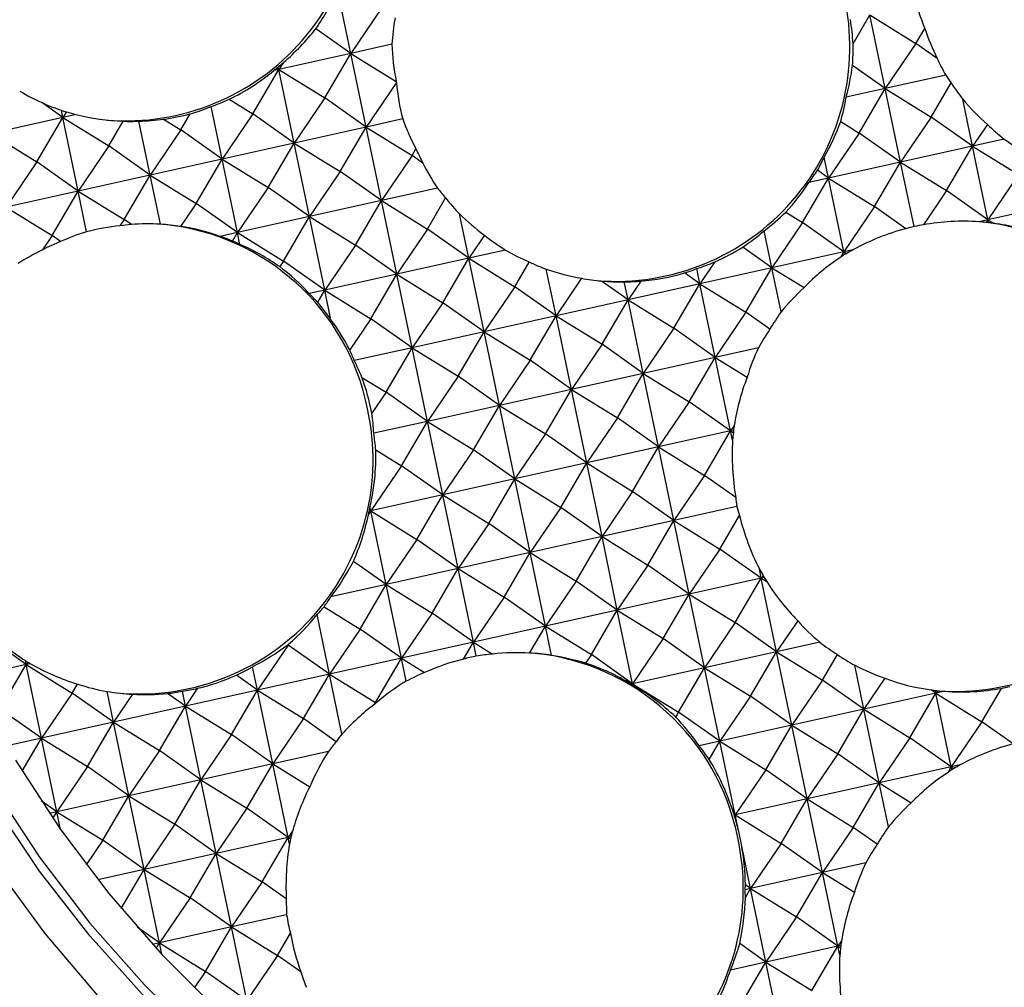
# Model space of a CAD drawing. Header units: millimetres. Extents: x 23 to 263, y -9 to 236.
# Tile 3 of 16: x 127 to 142, y 2 to 16. Entities that reach past the tile are written whole.
import ezdxf

# ---------------------------------------------------------------- set-up
doc = ezdxf.new("R2010")
doc.units = ezdxf.units.MM

msp = doc.modelspace()

# ---------------------------------------------------------------- linework, layer by layer
at = {"color": 7, "linetype": 'Continuous', "lineweight": 25}
for p, q in [((132.3444, 15.8938), (132.1485, 16.8344)), ((132.8003, 16.5648), (132.3444, 15.8938)), ((139.8131, 16.0367), (140.0638, 16.4655)), ((140.2916, 15.3713), (140.0638, 16.4655)), ((140.0638, 16.4655), (140.7475, 16.0423)), ((132.3444, 15.8938), (131.8248, 16.2601)), ((140.7475, 16.0423), (140.8783, 16.2661)), ((132.9555, 16.0297), (132.3444, 15.8938)), ((140.7475, 16.0423), (140.2916, 15.3713)), ((141.0639, 15.8193), (140.7475, 16.0423)), ((132.3444, 15.8938), (131.2742, 15.6558)), ((131.9579, 15.2327), (132.3444, 15.8938)), ((132.5723, 14.7996), (132.3444, 15.8938)), ((132.3444, 15.8938), (133.0201, 15.4756)), ((131.2742, 15.6558), (131.2454, 15.6761)), ((131.2742, 15.6558), (131.266, 15.6948)), ((131.3439, 15.7585), (131.2742, 15.6558)), ((140.2916, 15.3713), (139.8053, 15.7141)), ((130.8877, 14.9947), (131.2742, 15.6558)), ((131.2742, 15.6558), (131.1986, 15.639)), ((131.502, 14.5616), (131.2742, 15.6558)), ((131.2742, 15.6558), (131.9579, 15.2327)), ((141.1901, 15.5711), (140.2916, 15.3713)), ((133.0221, 15.4617), (132.5723, 14.7996)), ((140.9754, 14.9481), (141.2717, 15.455)), ((131.9579, 15.2327), (131.502, 14.5616)), ((132.5723, 14.7996), (131.9579, 15.2327)), ((140.2916, 15.3713), (139.7102, 15.242)), ((139.9052, 14.7102), (140.2916, 15.3713)), ((140.5195, 14.2771), (140.2916, 15.3713)), ((140.2916, 15.3713), (140.9754, 14.9481)), ((128.0635, 14.9418), (127.7494, 15.1633)), ((130.4318, 14.3236), (130.2692, 15.1046)), ((130.5371, 15.2117), (130.8877, 14.9947)), ((141.5897, 14.5151), (141.4444, 15.213)), ((128.0635, 14.9418), (126.9933, 14.7039)), ((127.6771, 14.2807), (128.0635, 14.9418)), ((128.0635, 14.9418), (128.0414, 15.0479)), ((128.1196, 15.0244), (128.0635, 14.9418)), ((128.259, 14.9853), (128.0635, 14.9418)), ((128.2914, 13.8476), (128.0635, 14.9418)), ((128.0635, 14.9418), (128.7473, 14.5187)), ((129.8175, 14.7567), (129.9574, 14.996)), ((130.8877, 14.9947), (130.4318, 14.3236)), ((131.502, 14.5616), (130.8877, 14.9947)), ((140.9754, 14.9481), (140.5195, 14.2771)), ((141.5897, 14.5151), (140.9754, 14.9481)), ((128.7473, 14.5187), (128.9617, 14.8854)), ((129.3616, 14.0856), (129.1948, 14.8865)), ((129.5609, 14.9155), (129.8175, 14.7567)), ((132.5723, 14.7996), (131.502, 14.5616)), ((132.1858, 14.1385), (132.5723, 14.7996)), ((133.1162, 14.9205), (132.5723, 14.7996)), ((132.8001, 13.7054), (132.5723, 14.7996)), ((132.5723, 14.7996), (133.256, 14.3764)), ((139.629, 14.8811), (139.9052, 14.7102)), ((141.8096, 14.8388), (141.5897, 14.5151)), ((126.9933, 14.7039), (127.6771, 14.2807)), ((129.8175, 14.7567), (129.3616, 14.0856)), ((130.4318, 14.3236), (129.8175, 14.7567)), ((139.9052, 14.7102), (139.4493, 14.0391)), ((140.5195, 14.2771), (139.9052, 14.7102)), ((128.7473, 14.5187), (128.2914, 13.8476)), ((129.3616, 14.0856), (128.7473, 14.5187)), ((131.502, 14.5616), (130.4318, 14.3236)), ((131.1156, 13.9005), (131.502, 14.5616)), ((131.7299, 13.4674), (131.502, 14.5616)), ((131.502, 14.5616), (132.1858, 14.1385)), ((141.5897, 14.5151), (140.5195, 14.2771)), ((141.2033, 13.8539), (141.5897, 14.5151)), ((142.0616, 14.62), (141.5897, 14.5151)), ((141.8176, 13.4209), (141.5897, 14.5151)), ((141.5897, 14.5151), (142.2735, 14.0919)), ((133.256, 14.3764), (132.8001, 13.7054)), ((133.256, 14.3764), (133.3133, 14.4745)), ((133.4181, 14.2622), (133.256, 14.3764)), ((139.4493, 14.0391), (139.3846, 14.3499)), ((127.6771, 14.2807), (127.2212, 13.6097)), ((128.2914, 13.8476), (127.6771, 14.2807)), ((130.4318, 14.3236), (129.3616, 14.0856)), ((130.0454, 13.6625), (130.4318, 14.3236)), ((130.6597, 13.2294), (130.4318, 14.3236)), ((130.4318, 14.3236), (131.1156, 13.9005)), ((140.5195, 14.2771), (139.4493, 14.0391)), ((140.1331, 13.616), (140.5195, 14.2771)), ((140.7189, 13.3197), (140.5195, 14.2771)), ((140.5195, 14.2771), (141.2033, 13.8539)), ((129.3616, 14.0856), (128.2914, 13.8476)), ((128.9752, 13.4245), (129.3616, 14.0856)), ((129.514, 13.3537), (129.3616, 14.0856)), ((129.3616, 14.0856), (130.0454, 13.6625)), ((132.1858, 14.1385), (131.7299, 13.4674)), ((132.8001, 13.7054), (132.1858, 14.1385)), ((139.4493, 14.0391), (139.2833, 14.1561)), ((142.2735, 14.0919), (141.8176, 13.4209)), ((139.0628, 13.378), (139.4493, 14.0391)), ((139.4493, 14.0391), (139.1561, 13.9739)), ((139.6772, 12.9449), (139.4493, 14.0391)), ((139.4493, 14.0391), (140.1331, 13.616)), ((128.2914, 13.8476), (127.2212, 13.6097)), ((127.9049, 13.1865), (128.2914, 13.8476)), ((128.4175, 13.242), (128.2914, 13.8476)), ((128.2914, 13.8476), (128.9752, 13.4245)), ((131.1156, 13.9005), (130.6597, 13.2294)), ((131.7299, 13.4674), (131.1156, 13.9005)), ((133.6345, 13.8909), (132.8001, 13.7054)), ((141.2033, 13.8539), (140.8579, 13.3455)), ((141.8176, 13.4209), (141.2033, 13.8539)), ((130.0454, 13.6625), (129.8139, 13.3218)), ((130.6597, 13.2294), (130.0454, 13.6625)), ((132.8001, 13.7054), (131.7299, 13.4674)), ((132.4137, 13.0443), (132.8001, 13.7054)), ((133.028, 12.6112), (132.8001, 13.7054)), ((132.8001, 13.7054), (133.4839, 13.2822)), ((133.4839, 13.2822), (133.7549, 13.7459)), ((140.1331, 13.616), (139.6772, 12.9449)), ((140.5984, 13.2879), (140.1331, 13.616)), ((142.8878, 13.6589), (141.8176, 13.4209)), ((127.2212, 13.6097), (127.9049, 13.1865)), ((134.0982, 12.8492), (133.9613, 13.5067)), ((138.8127, 13.5328), (139.0628, 13.378)), ((128.9752, 13.4245), (128.9126, 13.3324)), ((129.0818, 13.3494), (128.9752, 13.4245)), ((131.7299, 13.4674), (130.6597, 13.2294)), ((131.3435, 12.8063), (131.7299, 13.4674)), ((131.9578, 12.3732), (131.7299, 13.4674)), ((131.7299, 13.4674), (132.4137, 13.0443)), ((139.0628, 13.378), (138.6069, 12.7069)), ((139.6772, 12.9449), (139.0628, 13.378)), ((141.8176, 13.4209), (141.6838, 13.3911)), ((141.7945, 13.3814), (141.8176, 13.4209)), ((141.8176, 13.4209), (141.9023, 13.3684)), ((141.8266, 13.3778), (141.8176, 13.4209)), ((127.9049, 13.1865), (127.7604, 12.9738)), ((128.03, 13.0984), (127.9049, 13.1865)), ((130.6597, 13.2294), (130.4049, 13.1728)), ((130.5869, 13.1049), (130.6597, 13.2294)), ((130.6959, 13.0554), (130.6597, 13.2294)), ((130.6597, 13.2294), (131.3435, 12.8063)), ((133.4839, 13.2822), (133.028, 12.6112)), ((134.0982, 12.8492), (133.4839, 13.2822)), ((134.3311, 13.192), (134.0982, 12.8492)), ((138.6069, 12.7069), (138.4921, 13.2586)), ((132.4137, 13.0443), (131.9578, 12.3732)), ((133.028, 12.6112), (132.4137, 13.0443)), ((134.6443, 12.9706), (134.0982, 12.8492)), ((138.6069, 12.7069), (138.1727, 13.013)), ((139.6772, 12.9449), (138.6069, 12.7069)), ((139.6299, 12.8641), (139.6772, 12.9449)), ((139.8109, 12.9747), (139.6772, 12.9449)), ((139.6861, 12.9019), (139.6772, 12.9449)), ((139.6772, 12.9449), (139.7178, 12.9198)), ((131.3435, 12.8063), (131.2874, 12.7238)), ((131.9578, 12.3732), (131.3435, 12.8063)), ((134.0982, 12.8492), (133.028, 12.6112)), ((133.7118, 12.1881), (134.0982, 12.8492)), ((134.3261, 11.755), (134.0982, 12.8492)), ((134.0982, 12.8492), (134.782, 12.426)), ((134.782, 12.426), (134.9963, 12.7927)), ((137.7582, 12.7949), (137.5367, 12.4689)), ((133.028, 12.6112), (131.9578, 12.3732)), ((132.6415, 11.9501), (133.028, 12.6112)), ((133.2559, 11.517), (133.028, 12.6112)), ((133.028, 12.6112), (133.7118, 12.1881)), ((135.3963, 11.993), (135.2519, 12.6863)), ((137.5367, 12.4689), (137.308, 12.6302)), ((137.5367, 12.4689), (137.4899, 12.6937)), ((138.6069, 12.7069), (137.5367, 12.4689)), ((138.2205, 12.0458), (138.6069, 12.7069)), ((138.7434, 12.0517), (138.6069, 12.7069)), ((138.6069, 12.7069), (139.0836, 12.4119)), ((135.7754, 12.551), (135.3963, 11.993)), ((136.4665, 12.231), (136.0711, 12.5097)), ((136.4665, 12.231), (136.411, 12.4977)), ((136.6548, 12.5082), (136.4665, 12.231)), ((137.5367, 12.4689), (136.4665, 12.231)), ((137.1503, 11.8078), (137.5367, 12.4689)), ((137.7646, 11.3747), (137.5367, 12.4689)), ((137.5367, 12.4689), (138.2205, 12.0458)), ((131.9578, 12.3732), (131.7273, 12.322)), ((131.8526, 12.1932), (131.9578, 12.3732)), ((132.0491, 11.9345), (131.9578, 12.3732)), ((131.9578, 12.3732), (132.6415, 11.9501)), ((134.782, 12.426), (134.3261, 11.755)), ((135.3963, 11.993), (134.782, 12.426)), ((133.7118, 12.1881), (133.2559, 11.517)), ((134.3261, 11.755), (133.7118, 12.1881)), ((136.4665, 12.231), (135.3963, 11.993)), ((136.0801, 11.5698), (136.4665, 12.231)), ((136.6944, 11.1368), (136.4665, 12.231)), ((136.4665, 12.231), (137.1503, 11.8078)), ((138.2205, 12.0458), (137.7646, 11.3747)), ((138.5772, 11.7944), (138.2205, 12.0458)), ((132.6415, 11.9501), (132.3284, 11.4891)), ((133.2559, 11.517), (132.6415, 11.9501)), ((135.3963, 11.993), (134.3261, 11.755)), ((135.0098, 11.3318), (135.3963, 11.993)), ((135.6242, 10.8988), (135.3963, 11.993)), ((135.3963, 11.993), (136.0801, 11.5698)), ((134.3261, 11.755), (133.2559, 11.517)), ((133.9396, 11.0939), (134.3261, 11.755)), ((134.554, 10.6608), (134.3261, 11.755)), ((134.3261, 11.755), (135.0098, 11.3318)), ((137.1503, 11.8078), (136.6944, 11.1368)), ((137.7646, 11.3747), (137.1503, 11.8078)), ((136.0801, 11.5698), (135.6242, 10.8988)), ((136.6944, 11.1368), (136.0801, 11.5698)), ((133.2559, 11.517), (132.3973, 11.3261)), ((132.8694, 10.8559), (133.2559, 11.517)), ((133.4837, 10.4228), (133.2559, 11.517)), ((133.2559, 11.517), (133.9396, 11.0939)), ((138.4055, 11.5173), (137.7646, 11.3747)), ((135.0098, 11.3318), (134.554, 10.6608)), ((135.6242, 10.8988), (135.0098, 11.3318)), ((137.7646, 11.3747), (136.6944, 11.1368)), ((137.3781, 10.7136), (137.7646, 11.3747)), ((137.9925, 10.2805), (137.7646, 11.3747)), ((137.7646, 11.3747), (138.2387, 11.0814)), ((136.6944, 11.1368), (135.6242, 10.8988)), ((136.3079, 10.4756), (136.6944, 11.1368)), ((136.9223, 10.0426), (136.6944, 11.1368)), ((136.6944, 11.1368), (137.3781, 10.7136)), ((132.5106, 11.0779), (132.8694, 10.8559)), ((133.9396, 11.0939), (133.4837, 10.4228)), ((134.554, 10.6608), (133.9396, 11.0939)), ((132.8694, 10.8559), (132.6578, 10.5445)), ((133.4837, 10.4228), (132.8694, 10.8559)), ((135.6242, 10.8988), (134.554, 10.6608)), ((135.2377, 10.2377), (135.6242, 10.8988)), ((135.852, 9.8046), (135.6242, 10.8988)), ((135.6242, 10.8988), (136.3079, 10.4756)), ((137.3781, 10.7136), (136.9223, 10.0426)), ((137.9925, 10.2805), (137.3781, 10.7136)), ((134.554, 10.6608), (133.4837, 10.4228)), ((134.1675, 9.9997), (134.554, 10.6608)), ((134.7818, 9.5666), (134.554, 10.6608)), ((134.554, 10.6608), (135.2377, 10.2377)), ((133.4837, 10.4228), (132.686, 10.2454)), ((133.0973, 9.7617), (133.4837, 10.4228)), ((133.7116, 9.3286), (133.4837, 10.4228)), ((133.4837, 10.4228), (134.1675, 9.9997)), ((136.3079, 10.4756), (135.852, 9.8046)), ((136.9223, 10.0426), (136.3079, 10.4756)), ((137.9925, 10.2805), (136.9223, 10.0426)), ((137.606, 9.6194), (137.9925, 10.2805)), ((138.0469, 10.3607), (137.9925, 10.2805)), ((138.0346, 10.2899), (137.9925, 10.2805)), ((138.021, 10.1438), (137.9925, 10.2805)), ((137.9925, 10.2805), (138.0326, 10.2557)), ((135.2377, 10.2377), (134.7818, 9.5666)), ((135.852, 9.8046), (135.2377, 10.2377)), ((132.7162, 9.9975), (133.0973, 9.7617)), ((134.1675, 9.9997), (133.7116, 9.3286)), ((134.7818, 9.5666), (134.1675, 9.9997)), ((136.9223, 10.0426), (135.852, 9.8046)), ((136.5358, 9.3814), (136.9223, 10.0426)), ((137.1501, 8.9484), (136.9223, 10.0426)), ((136.9223, 10.0426), (137.606, 9.6194)), ((133.0973, 9.7617), (132.6414, 9.0906)), ((133.7116, 9.3286), (133.0973, 9.7617)), ((135.852, 9.8046), (134.7818, 9.5666)), ((135.4656, 9.1435), (135.852, 9.8046)), ((136.0799, 8.7104), (135.852, 9.8046)), ((135.852, 9.8046), (136.5358, 9.3814)), ((134.7818, 9.5666), (133.7116, 9.3286)), ((134.3954, 8.9055), (134.7818, 9.5666)), ((135.0097, 8.4724), (134.7818, 9.5666)), ((134.7818, 9.5666), (135.4656, 9.1435)), ((137.606, 9.6194), (137.1501, 8.9484)), ((138.0681, 9.2937), (137.606, 9.6194)), ((136.5358, 9.3814), (136.0799, 8.7104)), ((137.1501, 8.9484), (136.5358, 9.3814)), ((133.7116, 9.3286), (132.6414, 9.0906)), ((133.3252, 8.6675), (133.7116, 9.3286)), ((133.9395, 8.2344), (133.7116, 9.3286)), ((133.7116, 9.3286), (134.3954, 8.9055)), ((132.6066, 9.0312), (132.6414, 9.0906)), ((132.6414, 9.0906), (132.6166, 9.0851)), ((132.6414, 9.0906), (132.6218, 9.1044)), ((132.6414, 9.0906), (132.6298, 9.1462)), ((132.8693, 7.9964), (132.6414, 9.0906)), ((132.6414, 9.0906), (133.3252, 8.6675)), ((135.4656, 9.1435), (135.0097, 8.4724)), ((136.0799, 8.7104), (135.4656, 9.1435)), ((138.0866, 9.1566), (137.1501, 8.9484)), ((137.1501, 8.9484), (136.0799, 8.7104)), ((136.7637, 8.2872), (137.1501, 8.9484)), ((137.378, 7.8542), (137.1501, 8.9484)), ((137.1501, 8.9484), (137.8339, 8.5252)), ((137.8339, 8.5252), (138.1245, 9.0223)), ((134.3954, 8.9055), (133.9395, 8.2344)), ((135.0097, 8.4724), (134.3954, 8.9055)), ((133.3252, 8.6675), (132.8693, 7.9964)), ((133.9395, 8.2344), (133.3252, 8.6675)), ((136.0799, 8.7104), (135.0097, 8.4724)), ((135.6935, 8.0493), (136.0799, 8.7104)), ((136.3078, 7.6162), (136.0799, 8.7104)), ((136.0799, 8.7104), (136.7637, 8.2872)), ((137.8339, 8.5252), (137.378, 7.8542)), ((138.4482, 8.0922), (137.8339, 8.5252)), ((135.0097, 8.4724), (133.9395, 8.2344)), ((134.6232, 7.8113), (135.0097, 8.4724)), ((135.2376, 7.3782), (135.0097, 8.4724)), ((135.0097, 8.4724), (135.6935, 8.0493)), ((132.8693, 7.9964), (132.3829, 8.3393)), ((133.9395, 8.2344), (132.8693, 7.9964)), ((133.553, 7.5733), (133.9395, 8.2344)), ((134.1673, 7.1402), (133.9395, 8.2344)), ((133.9395, 8.2344), (134.6232, 7.8113)), ((136.7637, 8.2872), (136.3078, 7.6162)), ((137.378, 7.8542), (136.7637, 8.2872)), ((138.4482, 8.0922), (138.4197, 8.2289)), ((138.4482, 8.0922), (137.378, 7.8542)), ((138.0618, 7.431), (138.4482, 8.0922)), ((138.4748, 8.1313), (138.4482, 8.0922)), ((138.4903, 8.1015), (138.4482, 8.0922)), ((138.6761, 6.998), (138.4482, 8.0922)), ((138.4482, 8.0922), (138.5288, 8.0423)), ((132.8693, 7.9964), (132.0502, 7.8143)), ((132.4828, 7.3353), (132.8693, 7.9964)), ((133.0971, 6.9022), (132.8693, 7.9964)), ((132.8693, 7.9964), (133.553, 7.5733)), ((135.6935, 8.0493), (135.2376, 7.3782)), ((136.3078, 7.6162), (135.6935, 8.0493)), ((134.6232, 7.8113), (134.1673, 7.1402)), ((135.2376, 7.3782), (134.6232, 7.8113)), ((137.378, 7.8542), (136.3078, 7.6162)), ((136.9915, 7.1931), (137.378, 7.8542)), ((137.6059, 6.76), (137.378, 7.8542)), ((137.378, 7.8542), (138.0618, 7.431)), ((131.9468, 7.667), (132.4828, 7.3353)), ((136.3078, 7.6162), (135.2376, 7.3782)), ((135.9213, 6.9551), (136.3078, 7.6162)), ((136.5356, 6.522), (136.3078, 7.6162)), ((136.3078, 7.6162), (136.9915, 7.1931)), ((132.0269, 6.6643), (131.8426, 7.5493)), ((133.553, 7.5733), (133.0971, 6.9022)), ((134.1673, 7.1402), (133.553, 7.5733)), ((132.4828, 7.3353), (132.0269, 6.6643)), ((133.0971, 6.9022), (132.4828, 7.3353)), ((135.2376, 7.3782), (134.1673, 7.1402)), ((135.004, 6.9787), (135.2376, 7.3782)), ((135.328, 6.9441), (135.2376, 7.3782)), ((135.2376, 7.3782), (135.9213, 6.9551)), ((138.0618, 7.431), (137.6059, 6.76)), ((138.6761, 6.998), (138.0618, 7.431)), ((138.9894, 7.4591), (138.6761, 6.998)), ((127.5182, 6.8065), (126.9039, 7.2396)), ((136.9915, 7.1931), (136.5356, 6.522)), ((137.6059, 6.76), (136.9915, 7.1931)), ((131.4126, 7.0973), (130.9567, 6.4263)), ((131.4078, 7.1003), (131.4126, 7.0973)), ((131.4126, 7.0973), (131.4205, 7.1108)), ((132.0269, 6.6643), (131.4126, 7.0973)), ((134.1673, 7.1402), (133.0971, 6.9022)), ((134.02, 6.8882), (134.1673, 7.1402)), ((134.2107, 6.9321), (134.1673, 7.1402)), ((134.1673, 7.1402), (134.4519, 6.9641)), ((139.317, 7.1405), (138.6761, 6.998)), ((133.0971, 6.9022), (132.0269, 6.6643)), ((132.7107, 6.2411), (133.0971, 6.9022)), ((133.1685, 6.5597), (133.0971, 6.9022)), ((133.0971, 6.9022), (133.4429, 6.6882)), ((135.9213, 6.9551), (135.835, 6.828)), ((136.5356, 6.522), (135.9213, 6.9551)), ((138.6761, 6.998), (137.6059, 6.76)), ((138.2896, 6.3368), (138.6761, 6.998)), ((138.9039, 5.9038), (138.6761, 6.998)), ((138.6761, 6.998), (139.3598, 6.5748)), ((139.3598, 6.5748), (139.5823, 6.9554)), ((127.5182, 6.8065), (126.6924, 6.6229)), ((127.1317, 6.1454), (127.5182, 6.8065)), ((127.5182, 6.8065), (127.5059, 6.8654)), ((127.5433, 6.8434), (127.5182, 6.8065)), ((127.5807, 6.8204), (127.5182, 6.8065)), ((127.7461, 5.7123), (127.5182, 6.8065)), ((127.5182, 6.8065), (128.2019, 6.3834)), ((130.9567, 6.4263), (130.8841, 6.775)), ((137.6059, 6.76), (136.5356, 6.522)), ((137.2194, 6.0989), (137.6059, 6.76)), ((137.8337, 5.6658), (137.6059, 6.76)), ((137.6059, 6.76), (138.2896, 6.3368)), ((139.9742, 6.1418), (139.8377, 6.797)), ((130.9567, 6.4263), (130.643, 6.6474)), ((132.0269, 6.6643), (130.9567, 6.4263)), ((131.6405, 6.0031), (132.0269, 6.6643)), ((132.2123, 5.7739), (132.0269, 6.6643)), ((132.0269, 6.6643), (132.7107, 6.2411)), ((140.2875, 6.6029), (139.9742, 6.1418)), ((128.2019, 6.3834), (128.2803, 6.5174)), ((130.0671, 6.4541), (129.8865, 6.1883)), ((136.5356, 6.522), (136.512, 6.5167)), ((136.5274, 6.5079), (136.5356, 6.522)), ((136.5403, 6.4999), (136.5356, 6.522)), ((136.5356, 6.522), (137.2194, 6.0989)), ((139.3598, 6.5748), (138.9039, 5.9038)), ((139.9742, 6.1418), (139.3598, 6.5748)), ((141.7281, 5.9566), (142.0187, 6.4537)), ((128.2019, 6.3834), (127.7461, 5.7123)), ((128.8163, 5.9503), (128.2019, 6.3834)), ((128.8163, 5.9503), (128.7211, 6.4075)), ((129.0985, 6.3657), (128.8163, 5.9503)), ((129.8865, 6.1883), (129.6181, 6.3775)), ((129.8865, 6.1883), (129.8402, 6.4108)), ((130.9567, 6.4263), (129.8865, 6.1883)), ((130.5702, 5.7651), (130.9567, 6.4263)), ((131.1846, 5.3321), (130.9567, 6.4263)), ((130.9567, 6.4263), (131.6405, 6.0031)), ((138.2896, 6.3368), (137.8337, 5.6658)), ((138.9039, 5.9038), (138.2896, 6.3368)), ((141.0444, 6.3797), (139.9742, 6.1418)), ((140.6579, 5.7186), (141.0444, 6.3797)), ((141.0444, 6.3797), (140.9719, 6.4308)), ((141.0444, 6.3797), (141.0354, 6.4228)), ((141.071, 6.4189), (141.0444, 6.3797)), ((141.1782, 6.4095), (141.0444, 6.3797)), ((141.2722, 5.2855), (141.0444, 6.3797)), ((141.0444, 6.3797), (141.7281, 5.9566)), ((129.8865, 6.1883), (128.8163, 5.9503)), ((129.5, 5.5272), (129.8865, 6.1883)), ((130.1144, 5.0941), (129.8865, 6.1883)), ((129.8865, 6.1883), (130.5702, 5.7651)), ((132.7107, 6.2411), (132.6928, 6.2148)), ((132.719, 6.2353), (132.7107, 6.2411)), ((127.7461, 5.7123), (127.1317, 6.1454)), ((131.6405, 6.0031), (131.1846, 5.3321)), ((132.1267, 5.6604), (131.6405, 6.0031)), ((137.2194, 6.0989), (137.1727, 6.0301)), ((137.8337, 5.6658), (137.2194, 6.0989)), ((139.9742, 6.1418), (138.9039, 5.9038)), ((139.5877, 5.4806), (139.9742, 6.1418)), ((140.202, 5.0476), (139.9742, 6.1418)), ((139.9742, 6.1418), (140.6579, 5.7186)), ((128.8163, 5.9503), (127.7461, 5.7123)), ((128.4298, 5.2892), (128.8163, 5.9503)), ((129.0441, 4.8561), (128.8163, 5.9503)), ((128.8163, 5.9503), (129.5, 5.5272)), ((138.9039, 5.9038), (137.8337, 5.6658)), ((138.5175, 5.2426), (138.9039, 5.9038)), ((139.1318, 4.8096), (138.9039, 5.9038)), ((138.9039, 5.9038), (139.5877, 5.4806)), ((141.7281, 5.9566), (141.2722, 5.2855)), ((142.1934, 5.6286), (141.7281, 5.9566)), ((127.7461, 5.7123), (127.2379, 5.5993)), ((127.4607, 5.2242), (127.7461, 5.7123)), ((127.9739, 4.6181), (127.7461, 5.7123)), ((127.7461, 5.7123), (128.4298, 5.2892)), ((130.5702, 5.7651), (130.1144, 5.0941)), ((131.1846, 5.3321), (130.5702, 5.7651)), ((140.6579, 5.7186), (140.202, 5.0476)), ((141.2722, 5.2855), (140.6579, 5.7186)), ((137.8337, 5.6658), (137.5257, 5.5973)), ((137.6753, 5.3948), (137.8337, 5.6658)), ((137.8337, 5.6658), (138.5175, 5.2426)), ((138.0616, 4.5716), (137.8337, 5.6658)), ((129.5, 5.5272), (129.0441, 4.8561)), ((130.1144, 5.0941), (129.5, 5.5272)), ((132.0136, 5.5164), (131.1846, 5.3321)), ((139.5877, 5.4806), (139.1318, 4.8096)), ((140.202, 5.0476), (139.5877, 5.4806)), ((128.4298, 5.2892), (127.9739, 4.6181)), ((129.0441, 4.8561), (128.4298, 5.2892)), ((131.1846, 5.3321), (130.1144, 5.0941)), ((130.7981, 4.671), (131.1846, 5.3321)), ((131.4124, 4.2379), (131.1846, 5.3321)), ((131.1846, 5.3321), (131.7346, 4.9917)), ((141.2722, 5.2855), (140.202, 5.0476)), ((141.225, 5.2047), (141.2722, 5.2855)), ((141.406, 5.3153), (141.2722, 5.2855)), ((141.2812, 5.2425), (141.2722, 5.2855)), ((141.2722, 5.2855), (141.3129, 5.2604)), ((138.5175, 5.2426), (138.0616, 4.5716)), ((139.1318, 4.8096), (138.5175, 5.2426)), ((130.1144, 5.0941), (129.0441, 4.8561)), ((129.7279, 4.433), (130.1144, 5.0941)), ((130.3422, 3.9999), (130.1144, 5.0941)), ((130.1144, 5.0941), (130.7981, 4.671)), ((140.202, 5.0476), (139.1318, 4.8096)), ((139.8156, 4.3864), (140.202, 5.0476)), ((140.3385, 4.3923), (140.202, 5.0476)), ((140.202, 5.0476), (140.6787, 4.7526)), ((129.0441, 4.8561), (127.9739, 4.6181)), ((128.6577, 4.195), (129.0441, 4.8561)), ((129.272, 3.7619), (129.0441, 4.8561)), ((129.0441, 4.8561), (129.7279, 4.433)), ((127.9739, 4.6181), (127.7399, 4.7831)), ((139.1318, 4.8096), (138.0616, 4.5716)), ((138.7454, 4.1485), (139.1318, 4.8096)), ((139.3597, 3.7154), (139.1318, 4.8096)), ((139.1318, 4.8096), (139.8156, 4.3864)), ((127.9739, 4.6181), (127.8655, 4.594)), ((127.9161, 4.5193), (127.9739, 4.6181)), ((128.0284, 4.3566), (127.9739, 4.6181)), ((127.9739, 4.6181), (128.6577, 4.195)), ((130.7981, 4.671), (130.3422, 3.9999)), ((131.4124, 4.2379), (130.7981, 4.671)), ((138.0616, 4.5716), (138.0416, 4.5857)), ((138.0616, 4.5716), (138.0462, 4.5682)), ((138.0513, 4.5541), (138.0616, 4.5716)), ((138.1125, 4.3273), (138.0616, 4.5716)), ((138.0616, 4.5716), (138.7454, 4.1485)), ((129.7279, 4.433), (129.272, 3.7619)), ((130.3422, 3.9999), (129.7279, 4.433)), ((131.4824, 4.3408), (131.4124, 4.2379)), ((131.4556, 4.2475), (131.4124, 4.2379)), ((138.1533, 4.1315), (138.1125, 4.3273)), ((139.8156, 4.3864), (139.3597, 3.7154)), ((140.1722, 4.135), (139.8156, 4.3864)), ((128.6577, 4.195), (128.4105, 3.8312)), ((129.272, 3.7619), (128.6577, 4.195)), ((131.4124, 4.2379), (130.3422, 3.9999)), ((131.026, 3.5768), (131.4124, 4.2379)), ((131.4332, 4.1383), (131.4124, 4.2379)), ((131.4124, 4.2379), (131.4502, 4.2145)), ((138.2895, 3.4774), (138.1533, 4.1315)), ((138.7454, 4.1485), (138.2895, 3.4774)), ((139.3597, 3.7154), (138.7454, 4.1485)), ((130.3422, 3.9999), (129.272, 3.7619)), ((129.9558, 3.3388), (130.3422, 3.9999)), ((130.5701, 2.9057), (130.3422, 3.9999)), ((130.3422, 3.9999), (131.026, 3.5768)), ((140.0006, 3.8579), (139.3597, 3.7154)), ((129.272, 3.7619), (128.5821, 3.6085)), ((128.9307, 3.1781), (129.272, 3.7619)), ((129.4999, 2.6677), (129.272, 3.7619)), ((129.272, 3.7619), (129.9558, 3.3388)), ((139.3597, 3.7154), (138.2895, 3.4774)), ((138.9732, 3.0543), (139.3597, 3.7154)), ((139.5876, 2.6212), (139.3597, 3.7154)), ((139.3597, 3.7154), (139.8338, 3.422)), ((131.026, 3.5768), (130.5701, 2.9057)), ((131.3858, 3.3231), (131.026, 3.5768)), ((138.2895, 3.4774), (138.2128, 3.5315)), ((138.2895, 3.4774), (138.209, 3.4595)), ((138.2118, 3.3445), (138.2895, 3.4774)), ((138.5173, 2.3832), (138.2895, 3.4774)), ((138.2895, 3.4774), (138.9732, 3.0543)), ((129.9558, 3.3388), (129.4999, 2.6677)), ((130.5701, 2.9057), (129.9558, 3.3388)), ((131.3909, 3.0882), (130.5701, 2.9057)), ((138.9732, 3.0543), (138.5173, 2.3832)), ((139.5876, 2.6212), (138.9732, 3.0543)), ((129.4999, 2.6677), (129.1664, 2.9028)), ((130.5701, 2.9057), (129.4999, 2.6677)), ((130.1836, 2.2446), (130.5701, 2.9057)), ((130.798, 1.8115), (130.5701, 2.9057)), ((130.5701, 2.9057), (131.2539, 2.4826)), ((131.2539, 2.4826), (131.4463, 2.8118)), ((129.4999, 2.6677), (129.3968, 2.6448)), ((129.4516, 2.585), (129.4999, 2.6677)), ((129.5361, 2.4939), (129.4999, 2.6677)), ((129.4999, 2.6677), (130.1836, 2.2446)), ((138.5173, 2.3832), (138.1278, 2.6578)), ((139.642, 2.7013), (139.5876, 2.6212)), ((139.5876, 2.6212), (138.5173, 2.3832)), ((139.2011, 1.9601), (139.5876, 2.6212)), ((139.6296, 2.6305), (139.5876, 2.6212)), ((139.616, 2.4844), (139.5876, 2.6212)), ((139.5876, 2.6212), (139.6277, 2.5964)), ((131.2539, 2.4826), (130.798, 1.8115)), ((131.603, 2.2365), (131.2539, 2.4826)), ((138.5173, 2.3832), (137.9893, 2.2658)), ((138.1309, 1.7221), (138.5173, 2.3832)), ((138.7452, 1.289), (138.5173, 2.3832)), ((138.5173, 2.3832), (139.2011, 1.9601)), ((130.1836, 2.2446), (130.0172, 1.9996)), ((130.798, 1.8115), (130.1836, 2.2446))]:
    msp.add_line(p, q, dxfattribs=at)
at = {"color": 7, "linetype": 'Continuous', "lineweight": 25, "flags": 128}
for points in [[(127.3619, 5.3878), (128.019, 4.37), (128.7456, 3.4031), (129.5379, 2.4919), (130.392, 1.6413), (131.3035, 0.8554), (132.2677, 0.1383), (133.2798, -0.5064), (134.3345, -1.0753), (135.4265, -1.5656), (136.5503, -1.9748), (137.7001, -2.3007), (138.87, -2.5418), (140.0542, -2.6967)], [(127.0389, 4.97), (127.7177, 3.9411), (128.4659, 2.9642), (129.2799, 2.044), (130.1555, 1.1852), (131.0883, 0.392), (132.0739, -0.3317), (133.1071, -0.9822), (134.183, -1.5563), (135.296, -2.0511), (136.4408, -2.4642), (137.6115, -2.7935), (138.8024, -3.0373), (140.0074, -3.1946)], [(142.4144, -3.3707), (141.2041, -3.3871), (139.9959, -3.3172), (138.7959, -3.1611), (137.6097, -2.9197), (136.4433, -2.5941), (135.3022, -2.186), (134.1921, -1.6973), (133.1184, -1.1303), (132.0862, -0.4879), (131.1007, 0.2267), (130.1665, 1.0103), (129.2884, 1.8588), (128.4705, 2.7682), (127.7168, 3.7341), (127.031, 4.7517)], [(143.0229, -3.8311), (141.7932, -3.8898), (140.5628, -3.8616), (139.3376, -3.7466), (138.1235, -3.5454), (136.9262, -3.2588), (135.7514, -2.8883), (134.6048, -2.4357), (133.4917, -1.903), (132.4176, -1.2928), (131.3874, -0.6081), (130.4062, 0.148), (129.4786, 0.9717), (128.609, 1.8593), (127.8016, 2.8063), (127.0602, 3.8084)]]:
    msp.add_lwpolyline(points, dxfattribs=at)
at = {"color": 7, "linetype": 'Continuous', "lineweight": 25}
for centre, radius, start, end in [((128.9955, 18.3762), 3.4844, 265.55906, 12.50558), ((136.2809, 15.9892), 3.4844, 265.55906, 12.50558), ((129.2316, 9.9385), 3.4283, 11.26832, 84.22723), ((141.3769, 9.9775), 3.4283, 11.26832, 84.22723), ((129.1921, 9.8539), 3.4844, 265.55906, 12.50558), ((141.3374, 9.8929), 3.4844, 265.55906, 12.50558), ((134.7357, 3.5632), 3.4283, 11.26832, 84.22723), ((134.6962, 3.4787), 3.4844, 265.55906, 12.50558)]:
    msp.add_arc(centre, radius, start, end, dxfattribs=at)
for centre, major_axis, ratio, start_param, end_param in [((129.2366, 18.3698), (-0.0621, 3.5026), 0.923496, 4.0497195, 4.2423221), ((144.076, 17.4534), (-2.1313, 2.8765), 0.9491088, 1.1973234, 1.3023201), ((136.3337, 16.0004), (1.8878, 2.9997), 0.9369881, 1.9821764, 2.0952001), ((136.356, 15.9984), (-2.1313, 2.8765), 0.9491088, 4.1104023, 4.2141733), ((129.2546, 18.3681), (1.8878, 2.9997), 0.9369881, 4.3980828, 4.5949988), ((143.9138, 17.4687), (-0.0621, 3.5026), 0.923496, 1.9048522, 2.0446485), ((136.4163, 15.9927), (-2.1313, 2.8765), 0.9491088, 0.9473886, 1.1054747), ((136.5785, 15.9775), (-0.0621, 3.5026), 0.923496, 4.6207771, 4.7129344), ((144.1447, 17.447), (1.8878, 2.9997), 0.9369881, 2.5899279, 2.6724578), ((129.2546, 18.3681), (1.8878, 2.9997), 0.9369881, 4.3446173, 4.3615979), ((129.1762, 18.3754), (-0.0621, 3.5026), 0.923496, 3.8163185, 3.8246636), ((129.004, 18.3916), (3.5524, 0.5998), 0.9694233, 5.229614, 5.2577538), ((136.4515, 15.9894), (1.8878, 2.9997), 0.9369881, 5.0288753, 5.1660564), ((128.9198, 18.3995), (-2.1313, 2.8765), 0.9491088, 2.9645618, 3.1968058), ((144.0157, 17.4591), (-2.1313, 2.8765), 0.9491088, 1.5246464, 1.5642715), ((136.5877, 15.9766), (3.5524, 0.5998), 0.9694233, 3.1129572, 3.1169866), ((136.3926, 15.9949), (1.8878, 2.9997), 0.9369881, 2.2573156, 2.4172175), ((143.9138, 17.4687), (-0.0621, 3.5026), 0.923496, 2.1668036, 2.25402), ((129.2546, 18.3681), (1.8878, 2.9997), 0.9369881, 3.1610399, 3.2723667), ((136.2957, 16.004), (-2.1313, 2.8765), 0.9491088, 3.7744687, 3.8810638), ((128.9953, 18.3924), (-0.0621, 3.5026), 0.923496, 2.7270873, 2.8231258), ((129.1159, 18.3811), (-0.0621, 3.5026), 0.923496, 3.3855182, 3.4868866), ((129.063, 18.386), (3.5524, 0.5998), 0.9694233, 4.8918369, 4.9720443), ((144.2443, 17.4376), (3.5524, 0.5998), 0.9694233, 3.6589703, 3.8073616), ((129.1808, 18.375), (3.5524, 0.5998), 0.9694233, 4.2280762, 4.2508785), ((129.2546, 18.3681), (1.8878, 2.9997), 0.9369881, 3.3912075, 3.434585), ((128.9198, 18.3995), (-2.1313, 2.8765), 0.9491088, 2.2867735, 2.4908262), ((128.9198, 18.3995), (-2.1313, 2.8765), 0.9491088, 2.6649194, 2.7829861), ((129.0556, 18.3867), (-0.0621, 3.5026), 0.923496, 3.0933583, 3.1654518), ((129.1219, 18.3805), (3.5524, 0.5998), 0.9694233, 4.5704022, 4.6724019), ((136.356, 15.9984), (-2.1313, 2.8765), 0.9491088, 1.2694061, 1.4060852), ((136.2342, 16.0098), (3.5524, 0.5998), 0.9694233, 5.6159545, 5.7819512), ((144.2037, 17.4414), (1.8878, 2.9997), 0.9369881, 2.9476906, 3.0480769), ((143.9554, 17.4648), (-2.1313, 2.8765), 0.9491088, 1.9002655, 2.0268498), ((136.2166, 16.0114), (-0.0621, 3.5026), 0.923496, 2.0086173, 2.0772766), ((136.5182, 15.9831), (-0.0621, 3.5026), 0.923496, 4.1473554, 4.2110042), ((136.4515, 15.9894), (1.8878, 2.9997), 0.9369881, 2.622556, 2.750327), ((136.5105, 15.9839), (1.8878, 2.9997), 0.9369881, 4.6299194, 4.6926348), ((136.2354, 16.0097), (-2.1313, 2.8765), 0.9491088, 3.3179857, 3.4821079), ((136.2957, 16.004), (-2.1313, 2.8765), 0.9491088, 1.6025155, 1.6551834), ((136.2166, 16.0114), (-0.0621, 3.5026), 0.923496, 2.2577155, 2.3510539), ((136.5288, 15.9821), (3.5524, 0.5998), 0.9694233, 3.7560043, 3.8934157), ((136.2931, 16.0043), (3.5524, 0.5998), 0.9694233, 5.207306, 5.3254682), ((129.2943, 9.8604), (3.5524, 0.5998), 0.9694233, 1.5147837, 1.6545932), ((129.128, 9.8761), (1.8878, 2.9997), 0.9369881, 0.6051152, 0.6551127), ((129.3372, 9.8564), (-0.0621, 3.5026), 0.923496, 6.2092967, 6.3430211), ((129.2354, 9.866), (3.5524, 0.5998), 0.9694233, 1.2471388, 1.3310618), ((141.431, 9.9003), (3.5524, 0.5998), 0.9694233, 1.5684392, 1.6076795), ((141.2542, 9.9169), (1.8878, 2.9997), 0.9369881, 0.4642144, 0.7087682), ((141.6119, 9.8833), (-2.1313, 2.8765), 0.9491088, 5.5676051, 5.5995882), ((141.4913, 9.8946), (-0.0621, 3.5026), 0.923496, 6.1601849, 6.1701372), ((141.3721, 9.9058), (3.5524, 0.5998), 0.9694233, 1.2607014, 1.28195), ((141.6119, 9.8833), (-2.1313, 2.8765), 0.9491088, 5.3262351, 5.5364042), ((129.2768, 9.8621), (-0.0621, 3.5026), 0.923496, 0.2496428, 0.3764469), ((129.128, 9.8761), (1.8878, 2.9997), 0.9369881, 0.2047514, 0.3874679), ((136.5105, 15.9839), (1.8878, 2.9997), 0.9369881, 3.0337447, 3.1492829), ((136.4579, 15.9888), (-0.0621, 3.5026), 0.923496, 3.6810561, 3.8023556), ((141.2542, 9.9169), (1.8878, 2.9997), 0.9369881, 0.7863772, 1.0318026), ((141.431, 9.9003), (-0.0621, 3.5026), 0.923496, 0.2027291, 0.2410978), ((129.128, 9.8761), (1.8878, 2.9997), 0.9369881, 0.9217263, 1.0072414), ((129.447, 9.8461), (-2.1313, 2.8765), 0.9491088, 5.284989, 5.3401253), ((129.3975, 9.8508), (-0.0621, 3.5026), 0.923496, 5.8510064, 5.8875211), ((129.1765, 9.8715), (3.5524, 0.5998), 0.9694233, 0.781913, 0.9727714), ((129.3532, 9.8549), (3.5524, 0.5998), 0.9694233, 1.8669124, 1.9833502), ((136.2354, 16.0097), (-2.1313, 2.8765), 0.9491088, 2.0014714, 2.1129039), ((136.5694, 15.9783), (1.8878, 2.9997), 0.9369881, 4.0917848, 4.2263355), ((141.3707, 9.906), (-0.0621, 3.5026), 0.923496, 0.5284586, 0.548938), ((141.4899, 9.8948), (3.5524, 0.5998), 0.9694233, 1.923281, 1.933409), ((141.6119, 9.8833), (-2.1313, 2.8765), 0.9491088, 6.1671764, 6.1989839), ((136.2769, 16.0058), (-0.0621, 3.5026), 0.923496, 2.715436, 2.8000274), ((136.352, 15.9987), (3.5524, 0.5998), 0.9694233, 4.8717637, 4.9514558), ((141.6119, 9.8833), (-2.1313, 2.8765), 0.9491088, 6.2295912, 6.4386417), ((129.187, 9.8705), (1.8878, 2.9997), 0.9369881, 6.0261243, 6.2054273), ((136.4699, 15.9877), (3.5524, 0.5998), 0.9694233, 4.2049778, 4.355994), ((136.5694, 15.9783), (1.8878, 2.9997), 0.9369881, 3.7582743, 3.9529572), ((136.3975, 15.9945), (-0.0621, 3.5026), 0.923496, 3.4076779, 3.4668133), ((136.5694, 15.9783), (1.8878, 2.9997), 0.9369881, 3.496323, 3.5853235), ((136.3372, 16.0001), (-0.0621, 3.5026), 0.923496, 3.0400441, 3.1451939), ((136.4109, 15.9932), (3.5524, 0.5998), 0.9694233, 4.5501442, 4.6179453), ((129.3867, 9.8518), (-2.1313, 2.8765), 0.9491088, 4.8280878, 4.8783128), ((141.5488, 9.8892), (3.5524, 0.5998), 0.9694233, 2.1629389, 2.3021778), ((129.4578, 9.8451), (-0.0621, 3.5026), 0.923496, 5.3350824, 5.4306199), ((141.3103, 9.9116), (-0.0621, 3.5026), 0.923496, 0.8972274, 0.9870211), ((129.1175, 9.877), (3.5524, 0.5998), 0.9694233, 0.3068551, 0.4568475), ((141.3131, 9.9114), (1.8878, 2.9997), 0.9369881, 1.5323005, 1.6243066), ((129.2459, 9.865), (1.8878, 2.9997), 0.9369881, 5.6781436, 5.7303695), ((141.5516, 9.889), (-2.1313, 2.8765), 0.9491088, 0.4764951, 0.6119693), ((129.3264, 9.8574), (-2.1313, 2.8765), 0.9491088, 4.4539349, 4.5303322), ((129.1175, 9.877), (3.5524, 0.5998), 0.9694233, 0.0196601, 0.178232), ((141.6078, 9.8837), (3.5524, 0.5998), 0.9694233, 2.6194518, 2.8322669), ((129.3048, 9.8595), (1.8878, 2.9997), 0.9369881, 5.3562388, 5.4431744), ((141.6078, 9.8837), (3.5524, 0.5998), 0.9694233, 2.8625251, 2.8946817), ((141.4913, 9.8946), (-2.1313, 2.8765), 0.9491088, 0.8452638, 0.8550426), ((141.3721, 9.9058), (1.8878, 2.9997), 0.9369881, 1.9725959, 1.9930753), ((129.2661, 9.8631), (-2.1313, 2.8765), 0.9491088, 4.1377289, 4.2084273), ((141.25, 9.9173), (-0.0621, 3.5026), 0.923496, 1.4897313, 1.7333953), ((129.1175, 9.877), (3.5524, 0.5998), 0.9694233, 5.9001042, 6.1452114), ((141.431, 9.9003), (1.8878, 2.9997), 0.9369881, 2.2786747, 2.3188048), ((129.2058, 9.8688), (-2.1313, 2.8765), 0.9491088, 3.8589985, 3.8747612), ((129.3638, 9.8539), (1.8878, 2.9997), 0.9369881, 5.0225727, 5.0282539), ((129.4578, 9.8451), (-0.0621, 3.5026), 0.923496, 4.4829745, 4.4951538), ((141.431, 9.9003), (-2.1313, 2.8765), 0.9491088, 1.1709933, 1.2102336), ((129.4578, 9.8451), (-0.0621, 3.5026), 0.923496, 4.2517055, 4.4615306), ((141.25, 9.9173), (-0.0621, 3.5026), 0.923496, 1.8127657, 2.0573195), ((129.4227, 9.8484), (1.8878, 2.9997), 0.9369881, 4.6214047, 4.7969849), ((141.6078, 9.8837), (3.5524, 0.5998), 0.9694233, 3.4622699, 3.494253), ((141.4899, 9.8948), (1.8878, 2.9997), 0.9369881, 2.634582, 2.6445343), ((141.3707, 9.906), (-2.1313, 2.8765), 0.9491088, 1.4967228, 1.5164714), ((141.6078, 9.8837), (3.5524, 0.5998), 0.9694233, 3.5239539, 3.735623), ((129.1454, 9.8744), (-2.1313, 2.8765), 0.9491088, 3.4208786, 3.4735932), ((129.1765, 9.8715), (3.5524, 0.5998), 0.9694233, 5.3841802, 5.4283611), ((129.3975, 9.8508), (-0.0621, 3.5026), 0.923496, 3.7979092, 3.9792298), ((141.5488, 9.8892), (1.8878, 2.9997), 0.9369881, 2.875952, 3.0133031), ((129.1562, 9.8734), (-0.0621, 3.5026), 0.923496, 2.3719187, 2.5871117), ((129.2354, 9.866), (3.5524, 0.5998), 0.9694233, 5.0258898, 5.1980124), ((129.1454, 9.8744), (-2.1313, 2.8765), 0.9491088, 3.1905299, 3.1953771), ((141.3103, 9.9116), (-2.1313, 2.8765), 0.9491088, 1.8654916, 1.9563915), ((134.9896, 3.4673), (-2.1313, 2.8765), 0.9491088, 5.9040759, 6.0832577), ((134.7973, 3.4853), (-0.0621, 3.5026), 0.923496, 0.1631288, 0.2234227), ((134.7825, 3.4867), (3.5524, 0.5998), 0.9694233, 1.5005296, 1.5680792), ((134.9896, 3.4673), (-2.1313, 2.8765), 0.9491088, 5.6161789, 5.7762325), ((134.8576, 3.4797), (-0.0621, 3.5026), 0.923496, 6.118086, 6.218711), ((134.7236, 3.4922), (3.5524, 0.5998), 0.9694233, 1.094676, 1.2398511), ((141.3103, 9.9116), (-0.0621, 3.5026), 0.923496, 2.5589236, 2.6498235), ((129.4122, 9.8494), (3.5524, 0.5998), 0.9694233, 3.9920621, 4.0042423), ((129.4227, 9.8484), (1.8878, 2.9997), 0.9369881, 3.1445713, 3.1577976), ((129.1454, 9.8744), (-2.1313, 2.8765), 0.9491088, 2.0099861, 2.2262878), ((129.3372, 9.8564), (-0.0621, 3.5026), 0.923496, 3.5378898, 3.6209395), ((134.6535, 3.4988), (1.8878, 2.9997), 0.9369881, 0.0103835, 0.235005), ((141.5488, 9.8892), (3.5524, 0.5998), 0.9694233, 4.0547739, 4.1921249), ((129.4816, 9.8429), (1.8878, 2.9997), 0.9369881, 3.9068242, 4.0831692), ((134.8414, 3.4812), (3.5524, 0.5998), 0.9694233, 1.8075548, 1.8919008), ((141.6078, 9.8837), (1.8878, 2.9997), 0.9369881, 3.3324539, 3.5441231), ((129.2165, 9.8677), (-0.0621, 3.5026), 0.923496, 2.8288199, 2.9686511), ((129.2943, 9.8604), (3.5524, 0.5998), 0.9694233, 4.7023584, 4.7664952), ((134.737, 3.491), (-0.0621, 3.5026), 0.923496, 0.4869504, 0.6543344), ((134.9293, 3.4729), (-2.1313, 2.8765), 0.9491088, 5.1407616, 5.1457573), ((134.9179, 3.474), (-0.0621, 3.5026), 0.923496, 5.7387109, 5.7432937), ((134.6647, 3.4978), (3.5524, 0.5998), 0.9694233, 0.6377256, 0.860476), ((141.25, 9.9173), (-2.1313, 2.8765), 0.9491088, 2.4579956, 2.7025494), ((141.431, 9.9003), (-0.0621, 3.5026), 0.923496, 3.3050815, 3.3443218), ((129.3532, 9.8549), (3.5524, 0.5998), 0.9694233, 4.3736015, 4.4793002), ((129.4816, 9.8429), (1.8878, 2.9997), 0.9369881, 3.6196292, 3.7733529), ((129.2768, 9.8621), (-0.0621, 3.5026), 0.923496, 3.2280735, 3.297408), ((141.3707, 9.906), (-0.0621, 3.5026), 0.923496, 2.9988437, 3.0185923), ((141.4899, 9.8948), (3.5524, 0.5998), 0.9694233, 4.4235427, 4.433495), ((141.6078, 9.8837), (1.8878, 2.9997), 0.9369881, 3.573824, 3.605807), ((134.9004, 3.4757), (3.5524, 0.5998), 0.9694233, 2.068737, 2.2516933), ((134.6535, 3.4988), (1.8878, 2.9997), 0.9369881, 1.1996138, 1.209066), ((134.7125, 3.4933), (1.8878, 2.9997), 0.9369881, 5.8939176, 6.0612399), ((134.6766, 3.4967), (-0.0621, 3.5026), 0.923496, 0.8467429, 0.8886602), ((134.6535, 3.4988), (1.8878, 2.9997), 0.9369881, 1.4339396, 1.4856335), ((134.869, 3.4786), (-2.1313, 2.8765), 0.9491088, 4.6757669, 4.7461062), ((142.8493, 2.2575), (1.8878, 2.9997), 0.9369881, 0.7863772, 1.0318026), ((134.9293, 3.4729), (-2.1313, 2.8765), 0.9491088, 0.337822, 0.5113257), ((134.9782, 3.4683), (-0.0621, 3.5026), 0.923496, 5.0206575, 5.278299), ((143.207, 2.224), (-2.1313, 2.8765), 0.9491088, 6.1671764, 6.1989839), ((143.207, 2.224), (-2.1313, 2.8765), 0.9491088, 6.2295912, 6.4386417), ((142.9658, 2.2466), (-0.0621, 3.5026), 0.923496, 0.5284586, 0.548938), ((143.085, 2.2354), (3.5524, 0.5998), 0.9694233, 1.923281, 1.933409), ((134.9593, 3.4701), (3.5524, 0.5998), 0.9694233, 2.5188082, 2.7174183), ((143.1439, 2.2299), (3.5524, 0.5998), 0.9694233, 2.1629389, 2.3021778), ((134.7714, 3.4878), (1.8878, 2.9997), 0.9369881, 5.5606332, 5.5659368), ((134.8087, 3.4843), (-2.1313, 2.8765), 0.9491088, 4.4086051, 4.4128217), ((134.9782, 3.4683), (-0.0621, 3.5026), 0.923496, 4.9437563, 5.0111372), ((142.9054, 2.2523), (-0.0621, 3.5026), 0.923496, 0.8972274, 0.9870211), ((134.869, 3.4786), (-2.1313, 2.8765), 0.9491088, 0.7374732, 0.7470654), ((134.7125, 3.4933), (1.8878, 2.9997), 0.9369881, 1.8577473, 1.8852846), ((134.6163, 3.5023), (-0.0621, 3.5026), 0.923496, 1.3718571, 1.6056003), ((134.9593, 3.4701), (3.5524, 0.5998), 0.9694233, 2.7545479, 2.7768075), ((134.9782, 3.4683), (-0.0621, 3.5026), 0.923496, 4.7140378, 4.8864799), ((142.9082, 2.252), (1.8878, 2.9997), 0.9369881, 1.5323005, 1.6243066), ((143.1467, 2.2296), (-2.1313, 2.8765), 0.9491088, 0.4764951, 0.6119693), ((134.8303, 3.4822), (1.8878, 2.9997), 0.9369881, 5.2386526, 5.2593172), ((134.7484, 3.4899), (-2.1313, 2.8765), 0.9491088, 4.0581262, 4.0908412), ((143.2029, 2.2244), (3.5524, 0.5998), 0.9694233, 2.6194518, 2.8322669), ((134.7714, 3.4878), (1.8878, 2.9997), 0.9369881, 2.1508797, 2.2185691), ((134.9782, 3.4683), (-0.0621, 3.5026), 0.923496, 4.4625293, 4.6606583), ((134.8087, 3.4843), (-2.1313, 2.8765), 0.9491088, 1.0707576, 1.1502998), ((134.6163, 3.5023), (-0.0621, 3.5026), 0.923496, 1.7528319, 1.9241485), ((134.8892, 3.4767), (1.8878, 2.9997), 0.9369881, 4.8900411, 5.0078086), ((142.9671, 2.2465), (1.8878, 2.9997), 0.9369881, 1.9725959, 1.9930753), ((143.2029, 2.2244), (3.5524, 0.5998), 0.9694233, 2.8625251, 2.8946817), ((143.0864, 2.2353), (-2.1313, 2.8765), 0.9491088, 0.8452638, 0.8550426), ((142.8451, 2.2579), (-0.0621, 3.5026), 0.923496, 1.4897313, 1.7333953), ((134.8303, 3.4822), (1.8878, 2.9997), 0.9369881, 2.4694279, 2.5405497), ((134.688, 3.4956), (-2.1313, 2.8765), 0.9491088, 3.6276556, 3.7422296)]:
    msp.add_ellipse(centre, major_axis=major_axis, ratio=ratio, start_param=start_param, end_param=end_param, dxfattribs=at)

doc.saveas('drawing.dxf')
